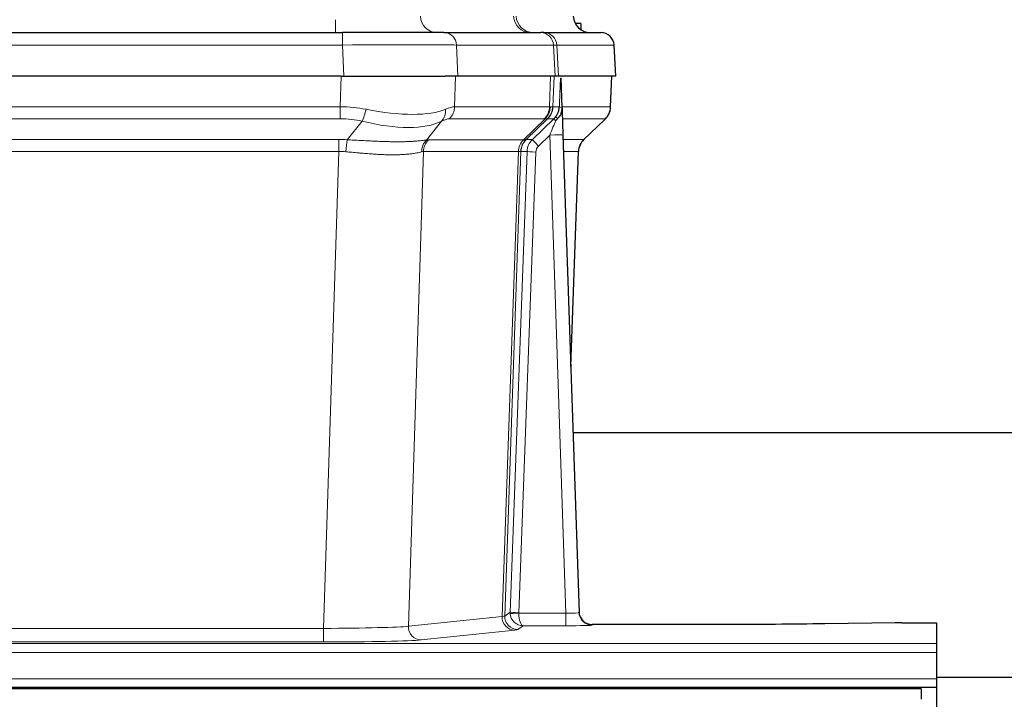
# Model space of a CAD drawing. Header units: inches. Extents: x 0 to 29700, y -16 to 21000.
# Tile 119 of 186: x 6444 to 6669, y 18409 to 18565. Entities that reach past the tile are written whole.
import ezdxf

# ---------------------------------------------------------------- set-up
doc = ezdxf.new("R2010")
doc.units = ezdxf.units.IN
doc.layers.add('254', color=7, linetype='Continuous', true_color=0xffffff)

msp = doc.modelspace()

# ---------------------------------------------------------------- linework, layer by layer
at = {"layer": '254', "color": 110, "linetype": 'Continuous', "lineweight": 13}
for p, q in [((6515.904, 18562.028), (6515.904, 18564.993)), ((6517.493, 18562.028), (6517.493, 18559.185)), ((6517.493, 18559.185), (6301.672, 18559.185)), ((6517.786, 18552.028), (6517.493, 18559.185)), ((6565.829, 18559.185), (6543.655, 18559.185)), ((6543.655, 18559.185), (6543.948, 18552.028)), ((6566.202, 18552.028), (6565.829, 18559.185)), ((6579.724, 18559.185), (6566.613, 18559.185)), ((6566.613, 18559.185), (6566.987, 18552.028)), ((6580.104, 18552.028), (6579.724, 18559.185)), ((6517.003, 18545.034), (6517.194, 18552.028)), ((6543.376, 18552.028), (6543.185, 18545.034)), ((6564.932, 18545.034), (6565.176, 18552.028)), ((6565.961, 18552.028), (6565.718, 18545.034)), ((6578.916, 18545.034), (6579.164, 18552.028)), ((6302.162, 18545.034), (6517.003, 18545.034)), ((6517.003, 18542.296), (6517.003, 18545.034)), ((6543.185, 18545.034), (6564.932, 18545.034)), ((6565.718, 18545.034), (6567.179, 18545.034)), ((6567.788, 18545.034), (6578.916, 18545.034)), ((6517.003, 18542.296), (6302.162, 18542.296)), ((6518.574, 18537.469), (6522.027, 18541.738)), ((6540.226, 18541.738), (6536.733, 18537.42)), ((6563.75, 18542.296), (6542.002, 18542.296)), ((6558.97, 18537.488), (6563.916, 18542.284)), ((6564.462, 18542.284), (6559.57, 18537.54)), ((6565.934, 18542.296), (6564.499, 18542.296)), ((6577.698, 18542.296), (6567.878, 18542.296)), ((6572.789, 18537.523), (6577.603, 18542.104)), ((6302.504, 18537.546), (6516.661, 18537.546)), ((6516.661, 18534.808), (6516.661, 18537.546)), ((6537.236, 18537.488), (6558.97, 18537.488)), ((6559.595, 18537.546), (6561.007, 18537.546)), ((6565.005, 18538.553), (6562.395, 18536.038)), ((6568.699, 18429.012), (6565.005, 18538.553)), ((6568.037, 18537.546), (6572.777, 18537.546)), ((6516.661, 18534.808), (6302.504, 18534.808)), ((6513.187, 18425.522), (6516.661, 18534.808)), ((6536.054, 18534.767), (6532.596, 18425.991)), ((6557.788, 18534.767), (6536.054, 18534.767)), ((6554.081, 18428.238), (6557.794, 18534.767)), ((6558.377, 18534.811), (6554.667, 18428.352)), ((6555.895, 18429.249), (6559.786, 18534.811)), ((6561.784, 18534.67), (6557.893, 18429.108)), ((6559.786, 18534.811), (6558.377, 18534.811)), ((6571.559, 18534.811), (6568.129, 18534.811)), ((6569.785, 18485.698), (6571.559, 18534.811)), ((6554.667, 18428.352), (6555.895, 18429.249)), ((6557.894, 18429.012), (6568.699, 18429.012)), ((6568.699, 18429.012), (6568.699, 18426.118)), ((6532.596, 18425.991), (6554.081, 18428.238)), ((6558.857, 18426.118), (6557.663, 18425.246)), ((6568.699, 18426.118), (6558.857, 18426.118)), ((6574.68, 18426.407), (6574.69, 18426.275)), ((6305.977, 18425.522), (6513.187, 18425.522)), ((6513.187, 18425.522), (6513.187, 18422.418)), ((6556.99, 18425.121), (6535.505, 18422.874)), ((6165.582, 18422.053), (6653.582, 18422.053)), ((6513.187, 18422.418), (6305.977, 18422.418)), ((6165.582, 18419.984), (6653.582, 18419.984)), ((6165.582, 18413.958), (6653.582, 18413.958))]:
    msp.add_line(p, q, dxfattribs=at)
at = {"layer": '254', "color": 2, "linetype": 'Continuous', "lineweight": 25}
for p, q in [((6572.083, 18564.133), (6570.817, 18564.133)), ((6572.083, 18564.133), (6572.083, 18562.725)), ((6301.672, 18562.028), (6517.493, 18562.028)), ((6540.748, 18562.028), (6517.493, 18562.028)), ((6540.748, 18562.028), (6562.922, 18562.028)), ((6563.619, 18562.028), (6562.922, 18562.028)), ((6563.619, 18562.028), (6576.73, 18562.028)), ((6580.121, 18552.028), (6579.74, 18559.187)), ((6517.194, 18552.028), (6301.971, 18552.028)), ((6517.194, 18552.028), (6541.053, 18552.028)), ((6543.948, 18552.028), (6541.053, 18552.028)), ((6566.202, 18552.028), (6543.948, 18552.028)), ((6566.987, 18552.028), (6566.202, 18552.028)), ((6580.104, 18552.028), (6566.987, 18552.028)), ((6567.794, 18544.867), (6567.567, 18551.597)), ((6578.932, 18545.018), (6579.18, 18552.028)), ((6567.795, 18544.817), (6567.794, 18544.867)), ((6561.007, 18537.546), (6565.934, 18542.296)), ((6572.782, 18537.504), (6577.519, 18542.013)), ((6568.003, 18538.55), (6571.692, 18429.173)), ((6569.791, 18485.525), (6571.57, 18534.799)), ((6677.549, 18470.297), (6570.259, 18470.297)), ((6571.692, 18429.173), (6571.699, 18429.039)), ((6604.582, 18426.407), (6574.68, 18426.407)), ((6644.126, 18426.816), (6627.962, 18426.571)), ((6645.625, 18426.827), (6653.582, 18426.827)), ((6653.582, 18426.827), (6653.582, 18422.053)), ((6653.582, 18422.053), (6653.582, 18419.984)), ((6653.582, 18419.984), (6653.582, 18413.958)), ((6677.549, 18414.288), (6653.582, 18414.288)), ((6653.582, 18413.958), (6653.582, 18412.028)), ((6650.083, 18411.633), (5673.083, 18411.633)), ((6165.582, 18412.028), (6653.582, 18412.028)), ((6650.083, 18411.633), (6650.083, 18409.269)), ((6653.582, 18412.028), (6653.582, 18407.203))]:
    msp.add_line(p, q, dxfattribs=at)
at = {"layer": '254', "color": 110, "linetype": 'Continuous', "lineweight": 13}
for centre, major_axis, ratio, start_param, end_param in [((6539.223, 18566.028), (0, 4), 0.9702957, 1.6231562, 3.1415927), ((6560.574, 18566.028), (0, -4), 0.9702957, 4.7647489, 6.2831853), ((6561.272, 18566.028), (0, -4), 0.9993908, 4.7647489, 6.2831853), ((6540.748, 18559.028), (0, -3), 0.9702957, 1.6231562, 3.1415927), ((6562.922, 18559.028), (0, -3), 0.9702957, 1.6231562, 3.1415927), ((6563.619, 18559.028), (0, -3), 0.9993908, 1.6231562, 3.1415927), ((6517.441, 18559.028), (27.018, 0.123), 0.0058026, 0.2445567, 1.5688664), ((6539.601, 18559.028), (27.029, 0.156), 0.000812, 0.0348973, 0.2440487), ((6516.354, 18522.173), (26.983, 1.545), 0.8452785, 1.2775604, 1.4983912), ((6522.027, 18544.615), (-0.881, -3.902), 0.2224052, 0.7930597, 1.5799958), ((6517.257, 18555.263), (-26.677, 8.186), 0.3267204, 1.882912, 2.7667489), ((6537.53, 18544.615), (1.736, -3.604), 0.8689501, 0.3464596, 1.1333957), ((6516.354, 18522.173), (27.492, 22.639), 0.1155218, 0.1441436, 0.3649744), ((6539.306, 18545.173), (0, -4), 0.9702957, 0.7679449, 1.5358897), ((6561.054, 18545.173), (0, -4), 0.9702957, 0.7679449, 1.5358897), ((6561.22, 18545.162), (-0.603, -3.954), 0.9772749, 0.9153799, 1.6837369), ((6561.685, 18545.162), (1.703, -3.619), 0.9971774, 0.3287851, 1.0971421), ((6561.722, 18545.173), (0, -4), 0.9993908, 0.7679449, 1.5358897), ((6537.923, 18522.174), (27.661, 22.629), 0.1172126, 0.1096863, 0.1416667), ((6539.073, 18555.263), (-26.658, 10.191), 0.0473724, 2.9456198, 3.0909709), ((6537.923, 18522.173), (27.808, 22.856), 0.0163196, 0.0204946, 0.0524747), ((6569.177, 18544.964), (-1.999, 0.077), 0.1036431, 0.0350743, 0.8106069), ((6574.921, 18545.173), (0, 4), 0.9993908, 3.9095375, 4.6774824), ((6516.354, 18519.296), (16.721, 16.271), 0.9721633, 0.5640914, 0.7849223), ((6517.257, 18555.263), (-25.873, 10.634), 0.4068526, 1.919368, 2.8032049), ((6519.05, 18519.296), (23.46, 22.829), 0.1194803, 0.122173, 0.3430038), ((6540.619, 18519.296), (23.636, 22.829), 0.1185166, 0.0901186, 0.1220988), ((6539.073, 18555.263), (-25.449, 12.923), 0.0600246, 2.9512599, 3.096611), ((6540.699, 18519.296), (23.81, 22.997), 0.0168485, 0.0174428, 0.0494228), ((6565.005, 18538.623), (1.856, 4.567), 0.0053314, 4.6992705, 5.4949999), ((6563.157, 18545.173), (3.533, 1.889), 0.9978057, 4.9883845, 5.1348848), ((6567.323, 18540.857), (1.388, -1.44), 0.0242285, 3.1658454, 3.9417885), ((6567.909, 18541.512), (1.583, -1.222), 0.0276319, 3.169255, 3.9405385), ((6553.882, 18519.296), (23.826, 22.997), 0.016839, 6.1714068, 6.3006297), ((6515.872, 18513.546), (17.528, 16.98), 0.9676454, 0.7049968, 0.7848443), ((6518.574, 18534.592), (0.32, 3.987), 0.0824896, 0.7712526, 1.5399639), ((6539.429, 18534.543), (-0.926, 3.891), 0.9457602, 0.5436933, 1.3082514), ((6539.932, 18534.61), (0, 4), 0.9702957, 0.7679449, 1.5315264), ((6513.17, 18513.379), (24.592, 23.931), 0.1189226, 0.1216051, 0.196623), ((6561.666, 18534.61), (0, 4), 0.9702957, 0.7679449, 1.5315264), ((6561.672, 18534.61), (-0.019, 4), 0.9702844, 0.7633847, 1.5270253), ((6562.347, 18534.663), (-1.442, 3.731), 0.998056, 0.3995344, 1.1665625), ((6562.372, 18534.669), (0, 4), 0.9993908, 0.7679449, 1.5351916), ((6534.758, 18513.529), (24.848, 24.014), 0.0168508, 0.0174343, 0.0398874), ((6563.784, 18534.669), (2.83, 2.828), 0.9993905, 1.5533428, 2.3205896), ((6562.395, 18536.108), (1.388, -1.44), 0.0242285, 3.1658454, 4.7375178), ((6565.005, 18538.449), (2.998, 0.101), 0.0348797, 6.2820091, 7.8528054), ((6575.554, 18534.669), (0, -4), 0.9993908, 3.9095375, 4.6767843), ((6547.908, 18513.529), (24.879, 24.014), 0.016827, 6.2565923, 6.3006169), ((6515.872, 18510.668), (2.819, 24.028), 0.8253154, 0.0219437, 0.1017912), ((6515.866, 18510.501), (20.559, 24.143), 0.1188179, 0.0965282, 0.1715461), ((6537.535, 18510.652), (20.849, 24.157), 0.0182438, 0.0122069, 0.0346603), ((6561.784, 18534.74), (1.999, -0.074), 0.0348758, 3.1764983, 4.7136745), ((6563.784, 18534.599), (1.703, 1.052), 0.998638, 1.7848011, 2.5520478), ((6550.685, 18510.652), (20.882, 24.158), 0.0154016, 6.2548756, 6.2989002), ((6534.664, 18428.266), (20.016, 0.105), 0.0266879, 6.037898, 6.2472222), ((6557.663, 18428.245), (1.769, -2.423), 0.9990158, 4.0464368, 5.6519121), ((6558.893, 18429.143), (0.383, 2.976), 0.9995816, 1.6633655, 1.759131), ((6557.893, 18429.178), (1.999, -0.074), 0.0348758, 3.1764983, 4.7136745), ((6557.894, 18429.082), (-1.997, -0.118), 0.0348391, 0.0373692, 1.5687431), ((6558.857, 18429.117), (-0.98, 2.84), 0.9849493, 1.294853, 2.8045628), ((6558.893, 18429.073), (0.606, 0.798), 0.9977276, 2.1839489, 2.2797144), ((6558.857, 18429.117), (-0.028, 3), 0.3214645, 1.6026847, 3.1123946), ((6568.687, 18429.274), (-3.005, 0.103), 0.0869619, 1.577888, 3.1486843), ((6574.69, 18429.274), (-2.991, -0.235), 0.9996552, 0.0000105, 1.4923863), ((6556.99, 18428.12), (0.312, -2.984), 0.969741, 4.5720353, 6.175756), ((6568.687, 18426.275), (-6.003, 0), 0.0262109, 1.5728579, 3.1436542), ((6513.181, 18426.02), (20.013, 0.095), 0.0248544, 4.7125895, 6.0379715), ((6535.505, 18425.873), (0.312, -2.984), 0.969741, 4.5720353, 6.175756), ((6534.664, 18425.267), (23.014, 0), 0.0261612, 6.0380559, 6.2473801), ((6513.181, 18423.021), (-23.012, 0), 0.0261647, 1.5710736, 2.8964556)]:
    msp.add_ellipse(centre, major_axis=major_axis, ratio=ratio, start_param=start_param, end_param=end_param, dxfattribs=at)
at = {"layer": '254', "color": 2, "linetype": 'Continuous', "lineweight": 25}
for centre, major_axis, ratio, start_param, end_param in [((6574.338, 18566.028), (0, -4), 0.9993908, 4.7647489, 6.2831853), ((6576.73, 18559.028), (0, -3), 0.9993908, 1.6231562, 3.1415927), ((6568.003, 18538.724), (-0.227, 6.726), 0.0008736, 0.4374328, 1.5967123), ((6574.826, 18544.982), (3.174, -2.434), 0.9869112, 6.1322815, 6.2830018), ((6575.566, 18534.646), (-3.886, 0.947), 0.998973, 5.7186048, 6.4862172), ((6574.679, 18429.411), (-0.15, 3), 0.998739, 1.5545356, 3.0917055), ((6645.628, 18426.748), (-3, 0), 0.0262223, 4.7133912, 5.2365954)]:
    msp.add_ellipse(centre, major_axis=major_axis, ratio=ratio, start_param=start_param, end_param=end_param, dxfattribs=at)
at = {"layer": '254', "color": 110, "linetype": 'Continuous', "lineweight": 13}
for points, knots in [([(6567.179, 18545.034), (6567.2, 18545.586), (6567.222, 18546.138), (6567.265, 18547.24), (6567.286, 18547.791), (6567.319, 18548.615), (6567.33, 18548.89), (6567.352, 18549.439), (6567.363, 18549.713), (6567.386, 18550.26), (6567.397, 18550.533), (6567.414, 18550.942), (6567.42, 18551.078), (6567.431, 18551.349), (6567.437, 18551.485), (6567.443, 18551.62)], [0, 0, 0, 0, 0.25, 0.25, 0.5, 0.5, 0.625, 0.625, 0.75, 0.75, 0.875, 0.875, 0.9375, 0.9375, 1, 1, 1, 1]), ([(6518.574, 18537.469), (6519.092, 18537.446), (6519.607, 18537.422), (6520.633, 18537.37), (6521.143, 18537.344), (6521.777, 18537.311), (6521.904, 18537.305), (6522.157, 18537.292), (6522.283, 18537.285), (6522.66, 18537.266), (6522.909, 18537.253), (6523.651, 18537.216), (6524.138, 18537.192), (6525.097, 18537.149), (6525.568, 18537.129), (6526.497, 18537.094), (6526.954, 18537.079), (6527.627, 18537.06), (6527.85, 18537.054), (6528.181, 18537.047), (6528.291, 18537.044), (6528.455, 18537.041), (6528.509, 18537.04), (6528.618, 18537.038), (6529.104, 18537.03), (6529.573, 18537.026), (6530.378, 18537.024), (6531.156, 18537.029), (6531.879, 18537.045), (6532.575, 18537.066), (6532.909, 18537.08), (6533.309, 18537.099), (6533.388, 18537.104), (6533.545, 18537.112), (6533.622, 18537.117), (6533.851, 18537.13), (6533.999, 18537.14), (6534.428, 18537.17), (6534.697, 18537.191), (6535.198, 18537.236), (6535.431, 18537.26), (6535.863, 18537.307), (6536.062, 18537.331), (6536.423, 18537.377), (6536.587, 18537.4), (6536.733, 18537.42)], [0, 0, 0, 0, 0.0625, 0.0625, 0.125, 0.125, 0.140625, 0.140625, 0.15625, 0.15625, 0.1875, 0.1875, 0.25, 0.25, 0.3125, 0.3125, 0.375, 0.375, 0.40625, 0.40625, 0.421875, 0.421875, 0.4296875, 0.4296875, 0.4375, 0.5, 0.5, 0.5625, 0.625, 0.625, 0.6875, 0.6875, 0.703125, 0.703125, 0.71875, 0.71875, 0.75, 0.75, 0.8125, 0.8125, 0.875, 0.875, 0.9375, 0.9375, 1, 1, 1, 1]), ([(6535.634, 18534.707), (6535.479, 18534.665), (6535.307, 18534.622), (6534.931, 18534.536), (6534.728, 18534.494), (6534.29, 18534.412), (6534.056, 18534.372), (6533.556, 18534.297), (6533.29, 18534.262), (6532.868, 18534.214), (6532.723, 18534.199), (6532.5, 18534.177), (6532.424, 18534.17), (6532.272, 18534.157), (6532.195, 18534.15), (6531.807, 18534.119), (6531.484, 18534.097), (6530.814, 18534.063), (6530.12, 18534.038), (6529.379, 18534.03), (6528.613, 18534.03), (6528.219, 18534.035), (6527.761, 18534.046), (6527.709, 18534.047), (6527.607, 18534.05), (6527.555, 18534.051), (6527.401, 18534.056), (6527.09, 18534.066), (6526.775, 18534.078), (6526.14, 18534.105), (6525.709, 18534.127), (6524.835, 18534.18), (6524.391, 18534.209), (6523.489, 18534.275), (6523.032, 18534.312), (6522.334, 18534.37), (6522.1, 18534.39), (6521.746, 18534.421), (6521.628, 18534.432), (6521.39, 18534.453), (6521.271, 18534.463), (6520.675, 18534.517), (6520.195, 18534.562), (6519.23, 18534.652), (6518.744, 18534.697), (6518.255, 18534.741)], [0, 0, 0, 0, 0.0625, 0.0625, 0.125, 0.125, 0.1875, 0.1875, 0.25, 0.25, 0.28125, 0.28125, 0.296875, 0.296875, 0.3125, 0.3125, 0.375, 0.375, 0.4375, 0.5, 0.5, 0.5625, 0.5625, 0.5703125, 0.5703125, 0.578125, 0.578125, 0.59375, 0.625, 0.625, 0.6875, 0.6875, 0.75, 0.75, 0.8125, 0.8125, 0.84375, 0.84375, 0.859375, 0.859375, 0.875, 0.875, 0.9375, 0.9375, 1, 1, 1, 1]), ([(6558.356, 18534.807), (6558.32, 18534.793), (6558.255, 18534.783), (6558.067, 18534.769), (6557.945, 18534.767), (6557.794, 18534.767)], [0, 0, 0, 0, 0.5, 0.5, 1, 1, 1, 1])]:
    msp.add_open_spline(points, degree=3, knots=knots, dxfattribs=at)
at = {"layer": '254', "color": 2, "linetype": 'Continuous', "lineweight": 25}
msp.add_open_spline([(6567.443, 18551.62), (6567.447, 18551.616), (6567.471, 18551.608), (6567.529, 18551.601), (6567.567, 18551.597)], degree=3, dxfattribs=at)
for points, knots in [([(6566.326, 18542.733), (6566.342, 18542.754), (6566.359, 18542.776), (6566.391, 18542.82), (6566.407, 18542.842), (6566.454, 18542.908), (6566.484, 18542.952), (6566.572, 18543.085), (6566.626, 18543.174), (6566.726, 18543.355), (6566.773, 18543.447), (6566.837, 18543.587), (6566.858, 18543.634), (6566.897, 18543.729), (6566.916, 18543.776), (6566.969, 18543.919), (6567.001, 18544.015), (6567.057, 18544.21), (6567.081, 18544.308), (6567.123, 18544.509), (6567.14, 18544.61), (6567.159, 18544.767), (6567.165, 18544.819), (6567.174, 18544.926), (6567.177, 18544.98), (6567.179, 18545.034)], [0, 0, 0, 0, 0.03125, 0.03125, 0.0625, 0.0625, 0.125, 0.125, 0.25, 0.25, 0.375, 0.375, 0.4375, 0.4375, 0.5, 0.5, 0.625, 0.625, 0.75, 0.75, 0.875, 0.875, 0.9375, 0.9375, 1, 1, 1, 1]), ([(6566.781, 18542.333), (6566.8, 18542.357), (6566.82, 18542.379), (6566.86, 18542.423), (6566.88, 18542.444), (6566.92, 18542.486), (6566.94, 18542.507), (6566.98, 18542.549), (6566.999, 18542.569), (6567.057, 18542.632), (6567.095, 18542.675), (6567.167, 18542.761), (6567.202, 18542.805), (6567.269, 18542.896), (6567.301, 18542.942), (6567.347, 18543.013), (6567.362, 18543.037), (6567.391, 18543.085), (6567.406, 18543.11), (6567.475, 18543.234), (6567.524, 18543.336), (6567.611, 18543.547), (6567.647, 18543.655), (6567.686, 18543.795), (6567.694, 18543.823), (6567.708, 18543.88), (6567.714, 18543.909), (6567.733, 18543.994), (6567.744, 18544.052), (6567.772, 18544.225), (6567.797, 18544.459), (6567.799, 18544.697), (6567.795, 18544.817)], [0, 0, 0, 0, 0.03125, 0.03125, 0.0625, 0.0625, 0.09375, 0.09375, 0.125, 0.125, 0.1875, 0.1875, 0.25, 0.25, 0.3125, 0.3125, 0.34375, 0.34375, 0.375, 0.375, 0.5, 0.5, 0.625, 0.625, 0.65625, 0.65625, 0.6875, 0.6875, 0.75, 0.75, 0.875, 1, 1, 1, 1]), ([(6578, 18542.548), (6578.057, 18542.616), (6578.185, 18542.799), (6578.435, 18543.18), (6578.74, 18543.863), (6578.945, 18544.514), (6578.914, 18544.926), (6578.908, 18544.981)], [0, 0, 0, 0, 0.2255282, 0.4356233, 0.6511466, 0.9537437, 1, 1, 1, 1]), ([(6566.331, 18541.836), (6566.37, 18541.876), (6566.41, 18541.916), (6566.487, 18541.996), (6566.525, 18542.037), (6566.638, 18542.161), (6566.71, 18542.246), (6566.781, 18542.333)], [0, 0, 0, 0, 0.25, 0.25, 0.5, 0.5, 1, 1, 1, 1]), ([(6627.962, 18426.571), (6624.429, 18426.518), (6620.627, 18426.477), (6612.744, 18426.421), (6608.663, 18426.407), (6604.582, 18426.407)], [0, 0, 0, 0, 0.5, 0.5, 1, 1, 1, 1])]:
    msp.add_open_spline(points, degree=3, knots=knots, dxfattribs=at)
at = {"layer": '254', "color": 110, "linetype": 'Continuous', "lineweight": 13}
for points, weights in [([(6558.97, 18537.488), (6558.973, 18537.488), (6558.975, 18537.488)], [0.500000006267, 0.499999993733, 0.500000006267]), ([(6557.794, 18534.767), (6557.791, 18534.767), (6557.788, 18534.767)], [0.500000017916, 0.499999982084, 0.500000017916])]:
    msp.add_rational_spline(points, weights, degree=2, dxfattribs=at)
msp.add_open_spline([(6558.975, 18537.488), (6559.139, 18537.494), (6559.4, 18537.508), (6559.535, 18537.529), (6559.57, 18537.54)], degree=3, dxfattribs=at)

doc.saveas('drawing.dxf')
